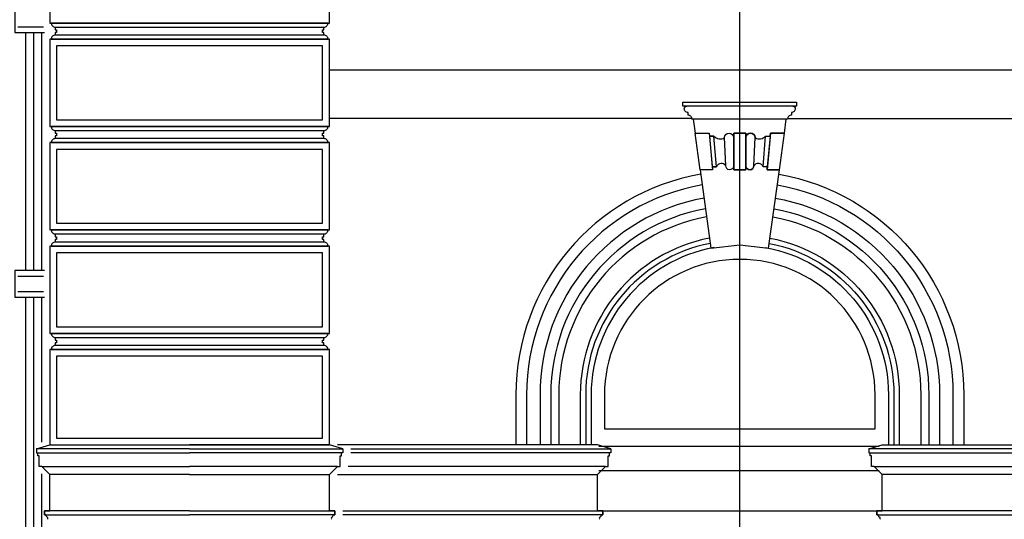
# Model space of a CAD drawing. Extents: x 0 to 286551, y -50 to 581131.
# Tile 130 of 207: x 169001 to 172666, y 557906 to 559766. Entities that reach past the tile are written whole.
import ezdxf

# ---------------------------------------------------------------- set-up
doc = ezdxf.new("R2010")
doc.units = 0
doc.header["$MEASUREMENT"] = 0
for name, color, linetype in [('0.09', 7, 'CONTINUOUS'), ('0.13', 5, 'CONTINUOUS'), ('0.18', 1, 'CONTINUOUS'), ('0.25', 2, 'CONTINUOUS'), ('0.25 GRIJS', 252, 'CONTINUOUS')]:
    doc.layers.add(name, color=color, linetype=linetype)
doc.layers.add('HULPLIJNEN', color=252, linetype='CONTINUOUS', plot=False)

msp = doc.modelspace()

# ---------------------------------------------------------------- linework, layer by layer
at = {"layer": '0.09'}
for points in [[(169093.6, 559817.9), (168993.6, 559817.9), (168983.6, 559817.9), (168983.6, 559717.9), (169093.6, 559717.9)], [(169093.6, 558832.9), (168993.6, 558832.9), (168983.6, 558832.9), (168983.6, 558732.9), (169093.6, 558732.9)]]:
    msp.add_lwpolyline(points, dxfattribs=at)
for points in [[(171553.7, 559062.1, 0.361833), (170977.6, 558370.2), (170977.6, 558183.2)], [(171808.5, 559062.1, -0.361833), (172384.6, 558370.2), (172384.6, 558183.2)], [(171557.8, 559032.3, 0.361254), (171007.6, 558370.2), (171007.6, 558183.2)], [(171804.4, 559032.3, -0.361254), (172354.6, 558370.2), (172354.6, 558183.2)]]:
    msp.add_lwpolyline(points, format="xyb", dxfattribs=at)
at = {"layer": '0.13'}
for p, q in [((169133.6, 559738.2), (170133.6, 559738.2)), ((170133.6, 559708.2), (169133.6, 559708.2)), ((169133.6, 559353.2), (170133.6, 559353.2)), ((170133.6, 559323.2), (169133.6, 559323.2)), ((169133.6, 558968.2), (170133.6, 558968.2)), ((170133.6, 558938.2), (169133.6, 558938.2)), ((169133.6, 558583.2), (170133.6, 558583.2)), ((170133.6, 558553.2), (169133.6, 558553.2)), ((169093.6, 557923.2), (169093.6, 557938.2)), ((169093.6, 557938.2), (169113.6, 557938.2)), ((170173.6, 557938.2), (170153.6, 557938.2)), ((170173.6, 557923.2), (170173.6, 557938.2)), ((171171.1, 557938.2), (171151.1, 557938.2)), ((171171.1, 557923.2), (171171.1, 557938.2)), ((172191.1, 557923.2), (172191.1, 557938.2)), ((172191.1, 557938.2), (172211.1, 557938.2)), ((169098.6, 557923.2), (169093.6, 557923.2)), ((170168.6, 557923.2), (170173.6, 557923.2)), ((171166.1, 557923.2), (171171.1, 557923.2)), ((172196.1, 557923.2), (172191.1, 557923.2))]:
    msp.add_line(p, q, dxfattribs=at)
for points in [[(170128.6, 559668.2), (169138.6, 559668.2), (169138.6, 559393.2), (170128.6, 559393.2)], [(171594.2, 559218.6), (171585, 559332.4), (171568, 559332.4), (171578.7, 559218.6)], [(170128.6, 559283.2), (169138.6, 559283.2), (169138.6, 559008.2), (170128.6, 559008.2)], [(170128.6, 558898.2), (169138.6, 558898.2), (169138.6, 558623.2), (170128.6, 558623.2)], [(170128.6, 558513.2), (169138.6, 558513.2), (169138.6, 558208.2), (170128.6, 558208.2)]]:
    msp.add_lwpolyline(points, close=True, dxfattribs=at)
for points in [[(172987.6, 559578.2), (170153.6, 559578.2)], [(171503, 559398.2), (170153.6, 559398.2)], [(171859.2, 559398.2), (172987.6, 559398.2)], [(171151.1, 557938.2), (171151.1, 558073.2), (171181.1, 558103.2), (171191.1, 558103.2), (171191.1, 558143.2), (171196.1, 558143.2), (171196.1, 558153.2)], [(172211.1, 557938.2), (172211.1, 558073.2), (172181.1, 558103.2), (172171.1, 558103.2), (172171.1, 558143.2), (172166.1, 558143.2), (172166.1, 558153.2)], [(170183.6, 558073.2), (171151.1, 558073.2)], [(171181.1, 558103.2), (170223.6, 558103.2)], [(172181.1, 558103.2), (172751.1, 558103.2)], [(172751.1, 558073.2), (172211.1, 558073.2)]]:
    msp.add_lwpolyline(points, dxfattribs=at)
for points in [[(171541.5, 559151.3, 0.363307), (170887.6, 558370.2), (170887.6, 558183.2)], [(171820.7, 559151.3, -0.363307), (172474.6, 558370.2), (172474.6, 558183.2)], [(171568.7, 558953, 0.359426), (171087.6, 558370.2), (171087.6, 558183.2)], [(171793.6, 558953, -0.359426), (172274.6, 558370.2), (172274.6, 558183.2)], [(171571.4, 558933.1, 0.35889), (171107.6, 558370.2), (171107.6, 558183.2)], [(171790.8, 558933.1, -0.35889), (172254.6, 558370.2), (172254.6, 558183.2)]]:
    msp.add_lwpolyline(points, format="xyb", dxfattribs=at)
for centre, radius, start, end in [((169108.6, 557923.2), 10, 180, 241.8896), ((169101.5, 557910.1), 4.91, 311.8092, 60.9753), ((170165.7, 557910.1), 4.91, 119.0247, 228.1908), ((170158.6, 557923.2), 10, 298.1104, 0), ((171163.2, 557910.1), 4.91, 119.0247, 228.1908), ((171156.1, 557923.2), 10, 298.1104, 0), ((172206.1, 557923.2), 10, 180, 241.8896), ((172199, 557910.1), 4.91, 311.8092, 60.9753)]:
    msp.add_arc(centre, radius, start, end, dxfattribs=at)
at = {"layer": '0.18'}
for points in [[(170133.6, 559718.2), (170128.6, 559718.2), (170128.6, 559728.2), (170133.6, 559728.2), (170133.6, 559738.2, 0.414214), (170148.6, 559753.2), (169118.6, 559753.2, 0.414214), (169133.6, 559738.2), (169133.6, 559728.2), (169138.6, 559728.2), (169138.6, 559718.2), (169133.6, 559718.2), (169133.6, 559708.2, 0.414214), (169118.6, 559693.2), (170148.6, 559693.2, 0.414214), (170133.6, 559708.2)], [(171854.3, 559396.1), (171508, 559396.1), (171503.2, 559396.1, 0.414214), (171488.8, 559410.4), (171488.8, 559420, -0.414214), (171474.5, 559434.3, -0.414214), (171484.1, 559443.9), (171469.7, 559443.9), (171469.7, 559458.2), (171892.5, 559458.2), (171892.5, 559443.9), (171878.2, 559443.9, -0.414214), (171887.7, 559434.3, -0.414214), (171873.4, 559420), (171873.4, 559410.4, 0.414214), (171859.1, 559396.1)], [(171508, 559396.1), (171515.1, 559343.7), (171566.9, 559343.7), (171568, 559332.4), (171585, 559332.4, 0.381043), (171624.2, 559326.7, -1), (171658.4, 559326.7), (171658.4, 559343.7), (171703.9, 559343.7), (171703.9, 559326.7, -1), (171738, 559326.7, 0.381043), (171777.2, 559332.4), (171794.3, 559332.4), (171795.3, 559343.7), (171847.1, 559343.7), (171854.3, 559396.1)], [(170133.6, 559333.2), (170128.6, 559333.2), (170128.6, 559343.2), (170133.6, 559343.2), (170133.6, 559353.2, 0.414214), (170148.6, 559368.2), (169118.6, 559368.2, 0.414214), (169133.6, 559353.2), (169133.6, 559343.2), (169138.6, 559343.2), (169138.6, 559333.2), (169133.6, 559333.2), (169133.6, 559323.2, 0.414214), (169118.6, 559308.2), (170148.6, 559308.2, 0.414214), (170133.6, 559323.2)], [(171624.2, 559326.7, -1), (171658.4, 559326.7), (171658.4, 559219.4, -0.920634), (171628.9, 559221.8)], [(171738, 559326.7, 1), (171703.9, 559326.7), (171703.9, 559219.4, 0.920634), (171733.3, 559221.8)], [(171628.9, 559221.8, 0.608446), (171594.2, 559218.6), (171578.7, 559218.6), (171579.8, 559207.2), (171533.8, 559207.2), (171573.8, 558915.8), (171681.1, 558927.4), (171788.5, 558915.8), (171828.4, 559207.2), (171782.5, 559207.2), (171783.5, 559218.6), (171768.1, 559218.6, 0.608446), (171733.3, 559221.8, -0.920634), (171703.9, 559219.4), (171703.9, 559207.2), (171658.4, 559207.2), (171658.4, 559219.4, -0.920634)], [(170133.6, 558948.2), (170128.6, 558948.2), (170128.6, 558958.2), (170133.6, 558958.2), (170133.6, 558968.2, 0.414214), (170148.6, 558983.2), (169118.6, 558983.2, 0.414214), (169133.6, 558968.2), (169133.6, 558958.2), (169138.6, 558958.2), (169138.6, 558948.2), (169133.6, 558948.2), (169133.6, 558938.2, 0.414214), (169118.6, 558923.2), (170148.6, 558923.2, 0.414214), (170133.6, 558938.2)], [(172184.6, 558243.7), (172184.6, 558370.2, 1), (171177.6, 558370.2), (171177.6, 558243.7)], [(170133.6, 558563.2), (170128.6, 558563.2), (170128.6, 558573.2), (170133.6, 558573.2), (170133.6, 558583.2, 0.414214), (170148.6, 558598.2), (169118.6, 558598.2, 0.414214), (169133.6, 558583.2), (169133.6, 558573.2), (169138.6, 558573.2), (169138.6, 558563.2), (169133.6, 558563.2), (169133.6, 558553.2, 0.414214), (169118.6, 558538.2), (170148.6, 558538.2, 0.414214), (170133.6, 558553.2)]]:
    msp.add_lwpolyline(points, format="xyb", close=True, dxfattribs=at)
for points in [[(171548.3, 559101.8, 0.362532), (170937.6, 558370.2), (170937.6, 558183.2)], [(171814, 559101.8, -0.362532), (172424.6, 558370.2), (172424.6, 558183.2)], [(171586.1, 558918.2, 0.360482), (171127.6, 558370.2), (171127.6, 558183.2)], [(171776.1, 558918.2, -0.360482), (172234.6, 558370.2), (172234.6, 558183.2)]]:
    msp.add_lwpolyline(points, format="xyb", dxfattribs=at)
for points in [[(169063.6, 558168.2), (169113.6, 558183.2), (169633.6, 558183.2)], [(170203.6, 558168.2), (170153.6, 558183.2), (169633.6, 558183.2)], [(171201.1, 558168.2), (171151.1, 558183.2), (170183.6, 558183.2)], [(172161.1, 558168.2), (172211.1, 558183.2), (172751.1, 558183.2)], [(170233.6, 558168.2), (171201.1, 558168.2), (171201.1, 558153.2), (170233.6, 558153.2)], [(171156.1, 558178.2), (172200.4, 558178.2)], [(172751.1, 558168.2), (172161.1, 558168.2), (172161.1, 558153.2), (172751.1, 558153.2)], [(169083.6, 558103.2), (169633.6, 558103.2)], [(169633.6, 558073.2), (169113.6, 558073.2)], [(170183.6, 558103.2), (169633.6, 558103.2)], [(169633.6, 558073.2), (170153.6, 558073.2)], [(171156.1, 558088.2), (172200.4, 558088.2)], [(170203.6, 557938.2), (171171.1, 557938.2), (171171.1, 557923.2), (170203.6, 557923.2)], [(171171.1, 557938.2), (172191.1, 557938.2)], [(172751.1, 557938.2), (172191.1, 557938.2), (172191.1, 557923.2), (172751.1, 557923.2)]]:
    msp.add_lwpolyline(points, dxfattribs=at)
at = {"layer": '0.25'}
for points in [[(170153.6, 560078.2), (169113.6, 560078.2), (169113.6, 559753.2), (170153.6, 559753.2)], [(170153.6, 559693.2), (169113.6, 559693.2), (169113.6, 559368.2), (170153.6, 559368.2)], [(171469.7, 559443.9), (171469.7, 559458.2), (171892.5, 559458.2), (171892.5, 559443.9)], [(171533.8, 559207.2), (171515.1, 559343.7), (171566.9, 559343.7), (171579.8, 559207.2)], [(171658.4, 559207.2), (171658.4, 559343.7), (171703.9, 559343.7), (171703.9, 559207.2)], [(171703.9, 559207.2), (171703.9, 559343.7), (171658.4, 559343.7), (171658.4, 559207.2)], [(171768.1, 559218.6), (171777.2, 559332.4), (171794.3, 559332.4), (171783.5, 559218.6)], [(171828.4, 559207.2), (171847.1, 559343.7), (171795.3, 559343.7), (171782.5, 559207.2)], [(170153.6, 559308.2), (169113.6, 559308.2), (169113.6, 558983.2), (170153.6, 558983.2)], [(170153.6, 558923.2), (169113.6, 558923.2), (169113.6, 558598.2), (170153.6, 558598.2)], [(170153.6, 558538.2), (169113.6, 558538.2), (169113.6, 558183.2), (170153.6, 558183.2)]]:
    msp.add_lwpolyline(points, close=True, dxfattribs=at)
for points in [[(171536.1, 559191, 0.36386), (170847.6, 558370.2), (170847.6, 558183.2)], [(171826.2, 559191, -0.36386), (172514.6, 558370.2), (172514.6, 558183.2)]]:
    msp.add_lwpolyline(points, format="xyb", dxfattribs=at)
for points in [[(169633.6, 558168.2), (169063.6, 558168.2), (169063.6, 558153.2), (169633.6, 558153.2)], [(169113.6, 557938.2), (169113.6, 558073.2), (169083.6, 558103.2), (169073.6, 558103.2), (169073.6, 558143.2), (169068.6, 558143.2), (169068.6, 558153.2)], [(169633.6, 558168.2), (170203.6, 558168.2), (170203.6, 558153.2), (169633.6, 558153.2)], [(170153.6, 557938.2), (170153.6, 558073.2), (170183.6, 558103.2), (170193.6, 558103.2), (170193.6, 558143.2), (170198.6, 558143.2), (170198.6, 558153.2)], [(169633.6, 557938.2), (169093.6, 557938.2), (169093.6, 557923.2), (169633.6, 557923.2)], [(169633.6, 557938.2), (170173.6, 557938.2), (170173.6, 557923.2), (169633.6, 557923.2)]]:
    msp.add_lwpolyline(points, dxfattribs=at)
at = {"layer": '0.25 GRIJS'}
for points in [[(168993.6, 559739.1), (169089.2, 559739.1)], [(169023.6, 558832.9), (169023.6, 559717.9)], [(169053.6, 558832.9), (169053.6, 559717.9)], [(169083.6, 558832.9), (169083.6, 559717.9)], [(168993.6, 558811.6), (169089.2, 558811.6)], [(168993.6, 558754.1), (169089.2, 558754.1)], [(169023.6, 557847.9), (169023.6, 558732.9)], [(169053.6, 557847.9), (169053.6, 558732.9)], [(169083.6, 558193.6), (169083.6, 558732.9)], [(169083.6, 557847.9), (169083.6, 558075.3)]]:
    msp.add_lwpolyline(points, dxfattribs=at)
at = {"layer": 'HULPLIJNEN'}
msp.add_lwpolyline([(171681.1, 555348.2), (171681.1, 560901.1)], dxfattribs=at)

doc.saveas('drawing.dxf')
